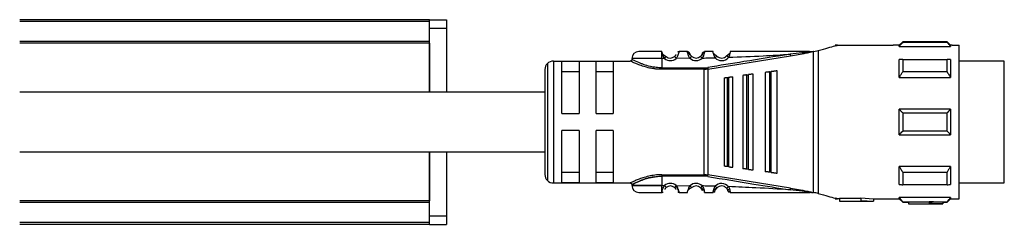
# Model space of a CAD drawing. Header units: millimetres. Extents: x -741 to 2548, y 394 to 730.
# Tile 8 of 13: x 459 to 574, y 396 to 420. Entities that reach past the tile are written whole.
import ezdxf

# ---------------------------------------------------------------- set-up
doc = ezdxf.new("R2010")
doc.units = ezdxf.units.MM

# ---------------------------------------------------------------- blocks, each defined once
blk = doc.blocks.new('Drawing View3')
at = {"color": 7, "linetype": 'Continuous', "lineweight": 25}
for p, q in [((488, 15.5), (440, 15.5)), ((488, 15.3), (440, 15.3)), ((488, 15.5), (490, 15.5)), ((488, 15.3), (488, 15.5)), ((488, 12.95), (488, 15.3)), ((490, 15.5), (490, 14.5)), ((488, 14.5), (490, 14.5)), ((490, 14.5), (490, 7)), ((488, 12.95), (440, 12.95)), ((488, 12.75), (440, 12.75)), ((488, 12.75), (488, 12.95)), ((488, 12.75), (488, 7)), ((488, 7), (488, 12.75)), ((543.4, 12.9), (543, 12.5)), ((548.6, 12.9), (543.4, 12.9)), ((548.6, 12.84), (543.4, 12.84)), ((549, 12.5), (548.6, 12.9)), ((548.6, 12.84), (548.6, 12.9)), ((515.2, 11.73), (515.19, 11.75)), ((515.2, 11.72), (515.2, 11.73)), ((518.19, 11.75), (517.21, 11.75)), ((519.92, 11.54), (519.91, 11.5)), ((530.26, 11.27), (531.86, 11.55)), ((532.49, 11.75), (532.72, 11.75)), ((532.72, 11.75), (532.93, 11.75)), ((532.95, -4.75), (532.95, 11.75)), ((533, 11.76), (533.52, 11.9)), ((533.52, 11.9), (533.52, -4.9)), ((535.77, 12.5), (535.5, 12.5)), ((535.5, 12.5), (535.5, 12.43)), ((535.77, 12.5), (542.29, 12.5)), ((543, 12.5), (542.29, 12.5)), ((543, 12.37), (543, 12.5)), ((543, 12.37), (549, 12.37)), ((549.2, 12.5), (549, 12.5)), ((549, 12.5), (549, 12.37)), ((549.2, 12.5), (550, 12.5)), ((550, -5.5), (550, 12.5)), ((502.5, 10.65), (502.5, -3.65)), ((502.5, 10.65), (511.5, 10.65)), ((505.5, 10.58), (503.5, 10.58)), ((503.5, 4.5), (503.5, 10.58)), ((505.5, 10.58), (505.5, 4.5)), ((507.5, 4.5), (507.5, 10.58)), ((509.5, 10.58), (507.5, 10.58)), ((509.5, 10.58), (509.5, 4.5)), ((515.2, 10.95), (515.2, 9.85)), ((515.52, 10.95), (515.2, 10.95)), ((515.52, 10.95), (515.71, 11.18)), ((518.49, 10.97), (516.89, 10.96)), ((518.49, 10.97), (518.69, 11.2)), ((519.74, 11.2), (519.72, 11.21)), ((520.6, 9.71), (530.26, 11.27)), ((521.63, 11.22), (521.65, 11.24)), ((522.8, 11.26), (522.78, 11.28)), ((543.4, 10.85), (548.6, 10.85)), ((549, 10.84), (549, 8.71)), ((555.3, 10.62), (550, 10.62)), ((555.3, 7.69), (555.3, 10.62)), ((501.5, 9.65), (501.5, -2.65)), ((501.79, 10.36), (501.79, -3.36)), ((503.5, 9.42), (505.5, 9.42)), ((507.5, 9.42), (509.5, 9.42)), ((515.2, 9.85), (520.17, 9.85)), ((520.17, 9.68), (515.2, 9.68)), ((520.17, 9.85), (520.17, 9.68)), ((520.17, -2.68), (520.17, 9.68)), ((520.57, 9.88), (520.6, 9.71)), ((520.6, 9.71), (520.6, -2.71)), ((527.3, 9.31), (527.3, -2.31)), ((527.81, 9.38), (527.81, -2.38)), ((528.1, 9.42), (528.01, 9.41)), ((528.01, -2.41), (528.01, 9.41)), ((528.7, -2.5), (528.7, 9.5)), ((548.6, 9.38), (543.4, 9.38)), ((522.5, 8.68), (522.5, -1.68)), ((522.84, 8.73), (523.04, 8.75)), ((522.84, 8.73), (522.84, -1.73)), ((523.5, -1.81), (523.5, 8.81)), ((524.7, 8.97), (524.7, -1.97)), ((525.13, 9.03), (525.33, 9.05)), ((525.13, 9.03), (525.13, -2.03)), ((525.9, -2.13), (525.9, 9.13)), ((543, 8.71), (549, 8.71)), ((555.3, -3.62), (555.3, 7.69)), ((549, 5), (543, 5)), ((549, 5), (549, 2)), ((503.5, 4.5), (505.5, 4.5)), ((507.5, 4.5), (509.5, 4.5)), ((543.4, 4.56), (548.6, 4.56)), ((505.5, 2.5), (503.5, 2.5)), ((503.5, -3.58), (503.5, 2.5)), ((505.5, 2.5), (505.5, -3.58)), ((509.5, 2.5), (507.5, 2.5)), ((507.5, -3.58), (507.5, 2.5)), ((509.5, 2.5), (509.5, -3.58)), ((548.6, 2.44), (543.4, 2.44)), ((543, 2), (549, 2)), ((488, 0), (488, -5.75)), ((488, -5.75), (488, 0)), ((490, 0), (490, -7.5)), ((523.04, -1.75), (522.84, -1.73)), ((525.33, -2.05), (525.13, -2.03)), ((543, -3.84), (543, -1.71)), ((549, -1.71), (543, -1.71)), ((505.5, -2.42), (503.5, -2.42)), ((509.5, -2.42), (507.5, -2.42)), ((515.2, -2.68), (520.17, -2.68)), ((520.17, -2.85), (515.2, -2.85)), ((520.17, -2.85), (520.17, -2.68)), ((520.57, -2.88), (520.6, -2.71)), ((530.26, -4.27), (520.6, -2.71)), ((528.01, -2.41), (527.81, -2.38)), ((528.01, -2.41), (528.1, -2.42)), ((543.4, -2.38), (548.6, -2.38)), ((502.5, -3.65), (511.5, -3.65)), ((503.5, -3.58), (505.5, -3.58)), ((507.5, -3.58), (509.5, -3.58)), ((515.2, -3.95), (515.52, -3.95)), ((516.89, -3.96), (516.69, -4.18)), ((516.89, -3.96), (518.49, -3.97)), ((518.68, -4.18), (518.69, -4.2)), ((519.93, -4), (519.72, -4.21)), ((521.63, -4.22), (521.65, -4.24)), ((522.78, -4.28), (523.01, -4.08)), ((548.6, -3.85), (543.4, -3.85)), ((550, -3.62), (555.3, -3.62)), ((488, -5.75), (440, -5.75)), ((488, -5.95), (488, -5.75)), ((490.01, -5.26), (490, -5.26)), ((490.01, -5.64), (490.01, -5.26)), ((490.01, -8.26), (490.01, -5.64)), ((515.19, -4.75), (515.2, -4.72)), ((517.21, -4.75), (518.19, -4.75)), ((532.72, -4.75), (532.49, -4.75)), ((532.72, -4.75), (532.95, -4.75)), ((535.5, -5.43), (535.5, -5.5)), ((535.5, -5.5), (535.77, -5.5)), ((536, -5.5), (535.77, -5.5)), ((538.5, -5.47), (536, -5.47)), ((536, -5.47), (536, -5.77)), ((538.5, -5.38), (540, -5.5)), ((538.5, -5.38), (538.5, -5.69)), ((538.5, -5.69), (540, -5.8)), ((538.5, -5.69), (538.5, -5.77)), ((540, -5.5), (542.29, -5.5)), ((540, -5.5), (540, -5.8)), ((542.3, -5.5), (543, -5.5)), ((549, -5.37), (543, -5.37)), ((543, -5.5), (543.4, -5.9)), ((548.6, -5.9), (549, -5.5)), ((549, -5.37), (549, -5.5)), ((549, -5.5), (549.2, -5.5)), ((549.2, -5.5), (550, -5.5)), ((488, -5.95), (440, -5.95)), ((488, -8.3), (488, -5.95)), ((536, -5.77), (536, -5.8)), ((536, -5.77), (538.5, -5.77)), ((536, -5.8), (540, -5.8)), ((543.4, -5.84), (548.6, -5.84)), ((543.4, -5.84), (543.4, -5.9)), ((543.4, -5.9), (544.1, -5.9)), ((546.5, -5.89), (544.1, -5.89)), ((544.1, -5.89), (544.1, -6.09)), ((544.1, -6.09), (544.1, -6.1)), ((544.1, -6.09), (546.5, -6.09)), ((544.1, -6.1), (548.1, -6.1)), ((546.5, -5.85), (546.5, -6.05)), ((546.5, -6.05), (546.5, -6.09)), ((548.1, -5.9), (548.6, -5.9)), ((548.1, -5.9), (548.1, -6.1)), ((488, -7.5), (490, -7.5)), ((490, -7.5), (490, -8.5)), ((488, -8.3), (440, -8.3)), ((488, -8.5), (440, -8.5)), ((488, -8.5), (488, -8.3)), ((488, -8.5), (490, -8.5)), ((490, -8.26), (490.01, -8.26))]:
    blk.add_line(p, q, dxfattribs=at)
at = {"color": 7, "linetype": 'Continuous', "lineweight": 25, "flags": 128}
for points in [[(515.2, 10.95), (514.12, 10.95), (513.14, 10.95), (512.37, 10.95), (511.87, 10.95), (511.7, 10.95)], [(543, 8.71), (543, 9.02), (543, 9.31), (543, 9.59), (543, 9.86), (543, 10.12), (543, 10.37), (543, 10.61), (543, 10.84)], [(543.4, 10.85), (543.4, 10.69), (543.4, 10.52), (543.4, 10.34), (543.4, 10.16), (543.4, 9.97), (543.4, 9.78), (543.4, 9.58), (543.4, 9.38)], [(548.6, 9.38), (548.6, 9.58), (548.6, 9.78), (548.6, 9.97), (548.6, 10.16), (548.6, 10.34), (548.6, 10.52), (548.6, 10.69), (548.6, 10.85)], [(527.81, 9.38), (527.93, 9.4), (528.01, 9.41)], [(523.04, -1.75), (523.04, -0.58), (523.04, 0.71), (523.04, 2.08), (523.04, 3.5), (523.04, 4.92), (523.04, 6.29), (523.04, 7.58), (523.04, 8.75)], [(525.33, -2.05), (525.33, -0.82), (525.33, 0.54), (525.33, 2), (525.33, 3.5), (525.33, 5), (525.33, 6.46), (525.33, 7.82), (525.33, 9.05)], [(543, 2), (543, 2.37), (543, 2.75), (543, 3.12), (543, 3.5), (543, 3.88), (543, 4.25), (543, 4.63), (543, 5)], [(543.4, 4.56), (543.4, 4.29), (543.4, 4.03), (543.4, 3.76), (543.4, 3.5), (543.4, 3.24), (543.4, 2.97), (543.4, 2.71), (543.4, 2.44)], [(548.6, 2.44), (548.6, 2.71), (548.6, 2.97), (548.6, 3.24), (548.6, 3.5), (548.6, 3.76), (548.6, 4.03), (548.6, 4.29), (548.6, 4.56)], [(549, -1.71), (549, -2.02), (549, -2.31), (549, -2.59), (549, -2.86), (549, -3.12), (549, -3.37), (549, -3.61), (549, -3.84)], [(515.2, -2.85), (515.2, -3.47), (515.2, -3.95)], [(543.4, -2.38), (543.4, -2.58), (543.4, -2.78), (543.4, -2.97), (543.4, -3.16), (543.4, -3.34), (543.4, -3.52), (543.4, -3.69), (543.4, -3.85)], [(548.6, -3.85), (548.6, -3.69), (548.6, -3.52), (548.6, -3.34), (548.6, -3.16), (548.6, -2.97), (548.6, -2.78), (548.6, -2.58), (548.6, -2.38)], [(515.2, -3.95), (514.12, -3.95), (513.14, -3.95), (512.37, -3.95), (511.87, -3.95), (511.7, -3.95), (511.7, -3.95)], [(511.7, -3.95), (511.87, -3.95), (512.37, -3.95), (513.14, -3.95), (514.12, -3.95), (515.2, -3.95)], [(543, -5.5), (543, -5.49), (543, -5.47), (543, -5.43), (543, -5.37)], [(548.6, -5.9), (548.6, -5.9), (548.6, -5.89), (548.6, -5.87), (548.6, -5.84)]]:
    blk.add_lwpolyline(points, dxfattribs=at)
at = {"color": 7, "linetype": 'Continuous', "lineweight": 25}
for centre, radius, start, end in [((686.5, 12.89), 143.1, 179.9966, 180.0205), ((512.5, 10.95), 0.8, 89.9996, 179.9996), ((518.19, 11.45), 0.3, 16.6017, 90.0042), ((502.5, 9.65), 1, 90, 135), ((516.2, 11.75), 1.05, 229.5999, 310.9287), ((516.2, 11.75), 0.75, 229.5945, 310.9271), ((519.2, 11.75), 1.05, 227.6552, 314.3629), ((519.2, 11.75), 0.75, 227.6553, 314.363), ((522.2, 11.75), 1.05, 222.867, 320.7053), ((522.2, 11.75), 0.75, 222.867, 320.7053), ((502.5, 9.65), 1, 135, 180), ((520.17, 12.28), 2.43, 270.0027, 279.4582), ((502.5, -2.65), 1, 180, 225), ((502.5, -2.65), 1, 225, 270), ((520.17, -5.28), 2.43, 80.5416, 89.9931), ((512.5, -3.95), 0.8, 180.0004, 270.0004), ((516.2, -4.75), 1.05, 49.0731, 130.3811), ((516.2, -4.75), 0.75, 49.0731, 130.4057), ((519.2, -4.75), 1.05, 45.6392, 132.3453), ((519.2, -4.75), 0.75, 45.6374, 132.3465), ((522.2, -4.75), 1.05, 39.3083, 137.1337), ((522.2, -4.75), 0.75, 39.2948, 137.1337)]:
    blk.add_arc(centre, radius, start, end, dxfattribs=at)
for points, knots in [([(543, 12.37), (543.07, 12.46), (543.2, 12.62), (543.34, 12.77), (543.4, 12.84)], [0, 0, 0, 0, 0.553792, 1, 1, 1, 1]), ([(548.6, 12.84), (548.68, 12.75), (548.81, 12.6), (548.94, 12.44), (549, 12.37)], [0, 0, 0, 0, 0.5661892, 1, 1, 1, 1]), ([(515.19, 11.75), (514.84, 11.75), (514.13, 11.75), (513.24, 11.75), (512.62, 11.75), (512.54, 11.75), (512.5, 11.75)], [0, 0, 0, 0, 0.25, 0.499999, 0.75, 1, 1, 1, 1]), ([(515.2, 10.95), (515.2, 11.04), (515.2, 11.21), (515.2, 11.44), (515.2, 11.63), (515.2, 11.69), (515.2, 11.72)], [0, 0, 0, 0, 0.25, 0.5, 0.75, 1, 1, 1, 1]), ([(515.2, 11.72), (515.2, 11.69), (515.21, 11.65), (515.24, 11.55), (515.25, 11.52)], [0, 0, 0, 0, 0.6620007, 1, 1, 1, 1]), ([(517.21, 11.75), (517.21, 11.74), (517.2, 11.74), (517.19, 11.67), (517.16, 11.58), (517.11, 11.43), (517.04, 11.21), (516.94, 11.04), (516.89, 10.96)], [0, 0, 0, 0, 0.144729, 0.283823, 0.416344, 0.542823, 0.779088, 1, 1, 1, 1]), ([(517.21, 11.75), (517.17, 11.75), (517.12, 11.74), (517.08, 11.72), (517.06, 11.71)], [0, 0, 0, 0, 0.608644, 1, 1, 1, 1]), ([(518.49, 10.97), (518.44, 11.07), (518.35, 11.21), (518.29, 11.4), (518.25, 11.52), (518.22, 11.62), (518.2, 11.69), (518.19, 11.74), (518.19, 11.75), (518.19, 11.75)], [0, 0, 0, 0, 0.260575, 0.380139, 0.506889, 0.633746, 0.751654, 0.873628, 1, 1, 1, 1]), ([(518.35, 11.66), (518.33, 11.67), (518.29, 11.68), (518.24, 11.69), (518.21, 11.69), (518.2, 11.68)], [0, 0, 0, 0, 0.424524, 0.840171, 1, 1, 1, 1]), ([(518.43, 11.63), (518.42, 11.65), (518.39, 11.67), (518.35, 11.67), (518.3, 11.62), (518.28, 11.55), (518.27, 11.51)], [0, 0, 0, 0, 0.224534, 0.468361, 0.728158, 1, 1, 1, 1]), ([(518.69, 11.2), (518.67, 11.22), (518.63, 11.26), (518.58, 11.32), (518.55, 11.38), (518.51, 11.44), (518.48, 11.52), (518.48, 11.53), (518.48, 11.54)], [0, 0, 0, 0, 0.128473, 0.244247, 0.350551, 0.471184, 0.69326, 1, 1, 1, 1]), ([(519.97, 11.63), (519.97, 11.63), (519.94, 11.6), (519.93, 11.57), (519.92, 11.54)], [0, 0, 0, 0, 0.1013506, 1, 1, 1, 1]), ([(520.21, 11.75), (520.2, 11.75), (520.2, 11.74), (520.19, 11.69), (520.17, 11.62), (520.15, 11.53), (520.11, 11.41), (520.05, 11.23), (519.98, 11.09), (519.93, 11)], [0, 0, 0, 0, 0.130596, 0.2435984, 0.3652226, 0.4900357, 0.6231382, 0.7531385, 1, 1, 1, 1]), ([(520.13, 11.52), (520.12, 11.55), (520.1, 11.62), (520.05, 11.67), (520.01, 11.67), (519.98, 11.64), (519.97, 11.63)], [0, 0, 0, 0, 0.272663, 0.533197, 0.776768, 1, 1, 1, 1]), ([(520.19, 11.69), (520.18, 11.69), (520.16, 11.69), (520.11, 11.68), (520.07, 11.67), (520.05, 11.66)], [0, 0, 0, 0, 0.138915, 0.565007, 1, 1, 1, 1]), ([(520.15, 11.54), (520.17, 11.59), (520.19, 11.68), (520.2, 11.74), (520.2, 11.75), (520.21, 11.75)], [0, 0, 0, 0, 0.461752, 0.729508, 1, 1, 1, 1]), ([(521.19, 11.75), (521.01, 11.75), (520.68, 11.75), (520.35, 11.75), (520.21, 11.75)], [0, 0, 0, 0, 0.559996, 1, 1, 1, 1]), ([(521.43, 11.04), (521.39, 11.12), (521.32, 11.26), (521.27, 11.43), (521.22, 11.57), (521.2, 11.68), (521.19, 11.74), (521.19, 11.75), (521.19, 11.75)], [0, 0, 0, 0, 0.254121, 0.381809, 0.507323, 0.736087, 0.865704, 1, 1, 1, 1]), ([(521.64, 11.22), (521.62, 11.24), (521.58, 11.26), (521.51, 11.31), (521.43, 11.37), (521.36, 11.44), (521.29, 11.51), (521.25, 11.55), (521.23, 11.57)], [0, 0, 0, 0, 0.1423524, 0.2952263, 0.4601207, 0.6377915, 0.8270407, 1, 1, 1, 1]), ([(523.17, 11.58), (523.15, 11.56), (523.11, 11.53), (523.05, 11.46), (522.98, 11.4), (522.91, 11.34), (522.85, 11.3), (522.81, 11.27), (522.79, 11.26)], [0, 0, 0, 0, 0.165586, 0.356662, 0.535912, 0.702186, 0.856372, 1, 1, 1, 1]), ([(523.17, 11.58), (523.17, 11.57), (523.16, 11.54), (523.14, 11.45), (523.1, 11.3), (523.05, 11.17), (523.01, 11.09)], [0, 0, 0, 0, 0.069566, 0.299348, 0.533277, 1, 1, 1, 1]), ([(523.21, 11.75), (523.2, 11.75), (523.2, 11.74), (523.19, 11.69), (523.18, 11.62), (523.17, 11.58)], [0, 0, 0, 0, 0.2940392, 0.5784955, 1, 1, 1, 1]), ([(532.49, 11.75), (530.76, 11.75), (527.67, 11.75), (524.57, 11.75), (523.21, 11.75)], [0, 0, 0, 0, 0.55991, 1, 1, 1, 1]), ([(532.31, 11.69), (532.07, 11.66), (531.38, 11.59), (530.69, 11.51), (530.23, 11.45)], [0, 0, 0, 0, 0.336936, 1, 1, 1, 1]), ([(531.86, 11.55), (532.04, 11.58), (532.32, 11.62), (532.62, 11.69), (532.71, 11.73), (532.72, 11.73), (532.73, 11.74), (532.72, 11.75), (532.72, 11.75), (532.72, 11.75)], [0, 0, 0, 0, 0.5831204, 0.9060434, 0.9375766, 0.9547652, 0.969696, 0.9841979, 1, 1, 1, 1]), ([(532.49, 11.75), (532.55, 11.75), (532.61, 11.75), (532.68, 11.75), (532.69, 11.74), (532.7, 11.74), (532.7, 11.74), (532.7, 11.74), (532.7, 11.74), (532.7, 11.74), (532.7, 11.74), (532.68, 11.73), (532.54, 11.71), (532.41, 11.7), (532.31, 11.69)], [0, 0, 0, 0, 0.265411, 0.325307, 0.338215, 0.348853, 0.353315, 0.357365, 0.359355, 0.361401, 0.36591, 0.37717, 0.482443, 1, 1, 1, 1]), ([(532.95, 11.75), (532.95, 11.75), (532.94, 11.75), (532.93, 11.75), (532.93, 11.75)], [0, 0, 0, 0, 0.5523958, 1, 1, 1, 1]), ([(532.95, 11.75), (532.96, 11.75), (532.98, 11.75), (532.99, 11.76), (533, 11.76)], [0, 0, 0, 0, 0.5006137, 1, 1, 1, 1]), ([(533.52, 11.9), (533.92, 12.01), (534.72, 12.22), (535.24, 12.36), (535.5, 12.43)], [0, 0, 0, 0, 0.503559, 1, 1, 1, 1]), ([(535.5, 12.43), (535.59, 12.45), (535.74, 12.49), (535.76, 12.5), (535.77, 12.5)], [0, 0, 0, 0, 0.597948, 1, 1, 1, 1]), ([(511.7, 10.85), (511.7, 10.83), (511.69, 10.79), (511.67, 10.74), (511.64, 10.71), (511.61, 10.68), (511.56, 10.65), (511.52, 10.65), (511.49, 10.65)], [0, 0, 0, 0, 0.239931, 0.369377, 0.501524, 0.633446, 0.762247, 1, 1, 1, 1]), ([(514.21, 9.76), (514.12, 9.77), (513.78, 9.82), (513.23, 9.96), (512.61, 10.16), (512.11, 10.37), (511.76, 10.53), (511.53, 10.63), (511.51, 10.64), (511.5, 10.65)], [0, 0, 0, 0, 0.058005, 0.221383, 0.387996, 0.55011, 0.713007, 0.864869, 1, 1, 1, 1]), ([(515.2, 9.85), (514.98, 9.86), (514.51, 9.88), (513.77, 10.01), (513.17, 10.2), (512.5, 10.45), (512.01, 10.69), (511.76, 10.82), (511.68, 10.86), (511.7, 10.85), (511.7, 10.85)], [0, 0, 0, 0, 0.119643, 0.249053, 0.420317, 0.499119, 0.748929, 0.878027, 0.999989, 1, 1, 1, 1]), ([(515.7, 11.16), (515.65, 11.19), (515.57, 11.23), (515.46, 11.32), (515.38, 11.39), (515.31, 11.46), (515.27, 11.51), (515.25, 11.52)], [0, 0, 0, 0, 0.304592, 0.475762, 0.660934, 0.858724, 1, 1, 1, 1]), ([(515.7, 11.16), (515.65, 11.19), (515.57, 11.23), (515.46, 11.32), (515.38, 11.39), (515.31, 11.46), (515.27, 11.51), (515.25, 11.52)], [0, 0, 0, 0, 0.305354, 0.476954, 0.662588, 0.860872, 1, 1, 1, 1]), ([(515.25, 11.52), (515.26, 11.49), (515.28, 11.4), (515.36, 11.19), (515.47, 11.03), (515.52, 10.95)], [0, 0, 0, 0, 0.189153, 0.574673, 1, 1, 1, 1]), ([(516.87, 11.41), (516.87, 11.41), (516.86, 11.39), (516.83, 11.35), (516.8, 11.29), (516.75, 11.24), (516.71, 11.2), (516.69, 11.18)], [0, 0, 0, 0, 0.05277, 0.298048, 0.531365, 0.762116, 1, 1, 1, 1]), ([(518.48, 11.32), (518.48, 11.35), (518.47, 11.42), (518.47, 11.49), (518.48, 11.51), (518.48, 11.51), (518.48, 11.51)], [0, 0, 0, 0, 0.341782, 0.667757, 0.972953, 1, 1, 1, 1]), ([(518.68, 11.18), (518.66, 11.2), (518.61, 11.25), (518.55, 11.33), (518.5, 11.41), (518.48, 11.46), (518.47, 11.48)], [0, 0, 0, 0, 0.237806, 0.481918, 0.735525, 1, 1, 1, 1]), ([(519.93, 11.49), (519.92, 11.47), (519.9, 11.42), (519.86, 11.34), (519.8, 11.26), (519.76, 11.22), (519.74, 11.2)], [0, 0, 0, 0, 0.264832, 0.518399, 0.762522, 1, 1, 1, 1]), ([(519.93, 11), (519.91, 11.03), (519.85, 11.08), (519.78, 11.15), (519.74, 11.19), (519.74, 11.2), (519.74, 11.2)], [0, 0, 0, 0, 0.325293, 0.650586, 0.975879, 1, 1, 1, 1]), ([(519.92, 11.51), (519.92, 11.51), (519.93, 11.5), (519.93, 11.43), (519.93, 11.37), (519.93, 11.33)], [0, 0, 0, 0, 0.302275, 0.642106, 1, 1, 1, 1]), ([(519.93, 11), (520.21, 11.01), (520.71, 11.02), (521.21, 11.03), (521.43, 11.04)], [0, 0, 0, 0, 0.560003, 1, 1, 1, 1]), ([(530.23, 11.45), (528.43, 11.16), (525.2, 10.65), (521.98, 10.12), (520.57, 9.88)], [0, 0, 0, 0, 0.5601316, 1, 1, 1, 1]), ([(521.43, 11.04), (521.46, 11.06), (521.52, 11.12), (521.59, 11.18), (521.63, 11.22), (521.63, 11.22), (521.63, 11.22)], [0, 0, 0, 0, 0.329331, 0.658662, 0.987992, 1, 1, 1, 1]), ([(523.01, 11.09), (522.98, 11.11), (522.92, 11.16), (522.85, 11.22), (522.8, 11.26), (522.8, 11.26), (522.8, 11.26)], [0, 0, 0, 0, 0.329696, 0.659392, 0.9890881, 1, 1, 1, 1]), ([(523.01, 11.09), (524.36, 11.14), (526.77, 11.23), (529.17, 11.38), (530.23, 11.45)], [0, 0, 0, 0, 0.560035, 1, 1, 1, 1]), ([(530.23, 11.45), (530.23, 11.44), (530.24, 11.43), (530.24, 11.39), (530.25, 11.34), (530.26, 11.3), (530.26, 11.28), (530.26, 11.27)], [0, 0, 0, 0, 0.091603, 0.249514, 0.4999, 0.764636, 1, 1, 1, 1]), ([(543.4, 10.85), (543.32, 10.85), (543.19, 10.84), (543.06, 10.84), (543, 10.84)], [0, 0, 0, 0, 0.566189, 1, 1, 1, 1]), ([(549, 10.84), (548.93, 10.84), (548.8, 10.84), (548.66, 10.85), (548.6, 10.85)], [0, 0, 0, 0, 0.553792, 1, 1, 1, 1]), ([(515.2, 9.68), (515, 9.68), (514.66, 9.68), (514.34, 9.74), (514.21, 9.76)], [0, 0, 0, 0, 0.575662, 1, 1, 1, 1]), ([(520.17, 9.68), (520.21, 9.68), (520.28, 9.68), (520.35, 9.68), (520.38, 9.69)], [0, 0, 0, 0, 0.559726, 1, 1, 1, 1]), ([(520.6, 9.71), (520.56, 9.71), (520.49, 9.7), (520.41, 9.69), (520.38, 9.69)], [0, 0, 0, 0, 0.559933, 1, 1, 1, 1]), ([(527.81, 9.38), (527.78, 9.38), (527.72, 9.37), (527.6, 9.35), (527.45, 9.34), (527.32, 9.32), (527.31, 9.32), (527.3, 9.31)], [0, 0, 0, 0, 0.095969, 0.193666, 0.400239, 0.664134, 1, 1, 1, 1]), ([(528.7, 9.5), (528.69, 9.5), (528.67, 9.5), (528.52, 9.48), (528.35, 9.45), (528.21, 9.43), (528.13, 9.43), (528.1, 9.42)], [0, 0, 0, 0, 0.325938, 0.603471, 0.815327, 0.910521, 1, 1, 1, 1]), ([(543, 8.71), (543.07, 8.84), (543.2, 9.06), (543.34, 9.28), (543.4, 9.38)], [0, 0, 0, 0, 0.553742, 1, 1, 1, 1]), ([(548.6, 9.38), (548.68, 9.25), (548.81, 9.03), (548.94, 8.81), (549, 8.71)], [0, 0, 0, 0, 0.566235, 1, 1, 1, 1]), ([(522.5, 8.68), (522.51, 8.68), (522.52, 8.68), (522.6, 8.69), (522.7, 8.71), (522.78, 8.72), (522.82, 8.72), (522.84, 8.73)], [0, 0, 0, 0, 0.323921, 0.5874, 0.803788, 0.901229, 1, 1, 1, 1]), ([(523.1, 8.76), (523.09, 8.76), (523.07, 8.76), (523.05, 8.75), (523.04, 8.75)], [0, 0, 0, 0, 0.559946, 1, 1, 1, 1]), ([(523.1, 8.76), (523.15, 8.77), (523.25, 8.78), (523.38, 8.8), (523.48, 8.81), (523.49, 8.81), (523.5, 8.81)], [0, 0, 0, 0, 0.1849, 0.408712, 0.685985, 1, 1, 1, 1]), ([(525.13, 9.03), (525.1, 9.02), (525.05, 9.02), (524.95, 9), (524.83, 8.99), (524.72, 8.97), (524.71, 8.97), (524.7, 8.97)], [0, 0, 0, 0, 0.097342, 0.196469, 0.405839, 0.669699, 1, 1, 1, 1]), ([(525.4, 9.06), (525.39, 9.06), (525.36, 9.06), (525.34, 9.06), (525.33, 9.05)], [0, 0, 0, 0, 0.559949, 1, 1, 1, 1]), ([(525.9, 9.13), (525.89, 9.13), (525.88, 9.13), (525.76, 9.11), (525.62, 9.09), (525.49, 9.08), (525.43, 9.07), (525.4, 9.06)], [0, 0, 0, 0, 0.3057903, 0.5705685, 0.8013867, 0.9041325, 1, 1, 1, 1]), ([(501.5, 7), (500.02, 7), (496.84, 7), (492.24, 7), (487.97, 7), (484.47, 7), (478.74, 7), (467.49, 7), (453.66, 7), (443.5, 7), (440, 7)], [0, 0, 0, 0, 0.072031, 0.154969, 0.224443, 0.280455, 0.325416, 0.503837, 0.829386, 1, 1, 1, 1]), ([(543.4, 4.56), (543.32, 4.64), (543.19, 4.79), (543.06, 4.94), (543, 5)], [0, 0, 0, 0, 0.566189, 1, 1, 1, 1]), ([(549, 5), (548.93, 4.92), (548.8, 4.77), (548.66, 4.62), (548.6, 4.56)], [0, 0, 0, 0, 0.553792, 1, 1, 1, 1]), ([(543, 2), (543.07, 2.08), (543.2, 2.23), (543.34, 2.38), (543.4, 2.44)], [0, 0, 0, 0, 0.553792, 1, 1, 1, 1]), ([(548.6, 2.44), (548.68, 2.36), (548.81, 2.21), (548.94, 2.06), (549, 2)], [0, 0, 0, 0, 0.5661892, 1, 1, 1, 1]), ([(440, 0), (445.81, 0), (453.84, 0), (464.07, 0), (470.46, 0), (475.66, 0), (480.07, 0), (484.26, 0), (489.53, 0), (495.4, 0), (499.51, 0), (501.5, 0)], [0, 0, 0, 0, 0.283625, 0.392141, 0.498631, 0.595612, 0.645852, 0.713781, 0.799508, 0.903037, 1, 1, 1, 1]), ([(522.84, -1.73), (522.82, -1.72), (522.78, -1.72), (522.7, -1.71), (522.6, -1.69), (522.52, -1.68), (522.51, -1.68), (522.5, -1.68)], [0, 0, 0, 0, 0.096571, 0.197429, 0.41274, 0.676188, 1, 1, 1, 1]), ([(523.04, -1.75), (523.05, -1.75), (523.07, -1.76), (523.09, -1.76), (523.1, -1.76)], [0, 0, 0, 0, 0.553505, 1, 1, 1, 1]), ([(523.1, -1.76), (523.12, -1.76), (523.17, -1.77), (523.26, -1.78), (523.38, -1.8), (523.48, -1.81), (523.49, -1.81), (523.5, -1.81)], [0, 0, 0, 0, 0.092113, 0.190371, 0.409273, 0.68628, 1, 1, 1, 1]), ([(525.13, -2.03), (525.1, -2.02), (525.05, -2.02), (524.95, -2), (524.83, -1.99), (524.72, -1.97), (524.71, -1.97), (524.7, -1.97)], [0, 0, 0, 0, 0.095358, 0.192264, 0.405805, 0.669689, 1, 1, 1, 1]), ([(525.33, -2.05), (525.34, -2.06), (525.37, -2.06), (525.39, -2.06), (525.4, -2.06)], [0, 0, 0, 0, 0.553052, 1, 1, 1, 1]), ([(525.4, -2.06), (525.43, -2.07), (525.49, -2.08), (525.61, -2.09), (525.75, -2.11), (525.87, -2.13), (525.89, -2.13), (525.9, -2.13)], [0, 0, 0, 0, 0.0908938, 0.1877068, 0.4032213, 0.6805169, 1, 1, 1, 1]), ([(543.4, -2.38), (543.32, -2.25), (543.19, -2.03), (543.06, -1.81), (543, -1.71)], [0, 0, 0, 0, 0.566235, 1, 1, 1, 1]), ([(549, -1.71), (548.93, -1.84), (548.8, -2.06), (548.66, -2.28), (548.6, -2.38)], [0, 0, 0, 0, 0.553742, 1, 1, 1, 1]), ([(515.2, -2.68), (514.98, -2.68), (514.52, -2.7), (513.82, -2.82), (513.13, -2.99), (512.54, -3.19), (512.06, -3.39), (511.73, -3.54), (511.52, -3.63), (511.51, -3.64), (511.5, -3.65)], [0, 0, 0, 0, 0.111654, 0.24051, 0.376183, 0.512093, 0.644057, 0.773959, 0.895726, 1, 1, 1, 1]), ([(511.7, -3.85), (511.7, -3.85), (511.68, -3.86), (511.76, -3.82), (512.01, -3.69), (512.5, -3.45), (513, -3.26), (513.37, -3.14), (513.77, -3.01), (514.14, -2.96), (514.29, -2.93)], [0, 0, 0, 0, 0.000008, 0.146295, 0.301126, 0.600743, 0.695253, 0.751166, 0.901022, 1, 1, 1, 1]), ([(514.29, -2.93), (514.14, -2.96), (513.69, -3.03), (513.17, -3.2), (512.5, -3.45), (512.02, -3.68), (511.74, -3.83), (511.71, -3.84), (511.7, -3.85)], [0, 0, 0, 0, 0.099022, 0.304535, 0.399056, 0.698782, 0.853692, 1, 1, 1, 1]), ([(514.29, -2.93), (514.37, -2.92), (514.66, -2.86), (514.97, -2.86), (515.2, -2.85)], [0, 0, 0, 0, 0.2815864, 1, 1, 1, 1]), ([(520.38, -2.69), (520.34, -2.68), (520.27, -2.68), (520.2, -2.68), (520.17, -2.68)], [0, 0, 0, 0, 0.560115, 1, 1, 1, 1]), ([(520.38, -2.69), (520.42, -2.69), (520.49, -2.7), (520.56, -2.71), (520.6, -2.71)], [0, 0, 0, 0, 0.560253, 1, 1, 1, 1]), ([(520.57, -2.88), (522.37, -3.18), (525.59, -3.71), (528.81, -4.23), (530.23, -4.45)], [0, 0, 0, 0, 0.5598813, 1, 1, 1, 1]), ([(527.81, -2.38), (527.78, -2.38), (527.72, -2.37), (527.6, -2.35), (527.45, -2.34), (527.32, -2.32), (527.31, -2.32), (527.3, -2.31)], [0, 0, 0, 0, 0.09377, 0.189049, 0.400199, 0.66412, 1, 1, 1, 1]), ([(528.1, -2.42), (528.13, -2.43), (528.21, -2.43), (528.35, -2.45), (528.52, -2.48), (528.67, -2.5), (528.69, -2.5), (528.7, -2.5)], [0, 0, 0, 0, 0.089482, 0.184693, 0.396628, 0.674165, 1, 1, 1, 1]), ([(511.49, -3.65), (511.52, -3.65), (511.56, -3.65), (511.61, -3.68), (511.64, -3.71), (511.67, -3.74), (511.69, -3.79), (511.7, -3.83), (511.7, -3.85)], [0, 0, 0, 0, 0.23785, 0.366664, 0.498577, 0.630701, 0.760116, 1, 1, 1, 1]), ([(515.2, -4.72), (515.2, -4.69), (515.2, -4.63), (515.2, -4.44), (515.2, -4.21), (515.2, -4.04), (515.2, -3.95)], [0, 0, 0, 0, 0.25, 0.5, 0.75, 1, 1, 1, 1]), ([(515.2, -4.72), (515.21, -4.69), (515.22, -4.62), (515.28, -4.42), (515.37, -4.19), (515.47, -4.03), (515.52, -3.95)], [0, 0, 0, 0, 0.255033, 0.493765, 0.735694, 1, 1, 1, 1]), ([(515.52, -3.95), (515.55, -3.98), (515.6, -4.04), (515.66, -4.12), (515.71, -4.17), (515.71, -4.18), (515.71, -4.18)], [0, 0, 0, 0, 0.25, 0.5, 0.75, 1, 1, 1, 1]), ([(515.71, -4.18), (515.69, -4.2), (515.65, -4.23), (515.6, -4.29), (515.56, -4.35), (515.54, -4.39), (515.53, -4.41), (515.53, -4.41)], [0, 0, 0, 0, 0.242839, 0.47865, 0.717893, 0.970599, 1, 1, 1, 1]), ([(516.69, -4.18), (516.71, -4.2), (516.74, -4.23), (516.79, -4.29), (516.83, -4.34), (516.86, -4.39), (516.87, -4.41), (516.87, -4.41)], [0, 0, 0, 0, 0.213141, 0.435836, 0.683866, 0.93411, 1, 1, 1, 1]), ([(516.89, -3.96), (516.95, -4.05), (517.03, -4.2), (517.11, -4.39), (517.16, -4.55), (517.19, -4.67), (517.2, -4.74), (517.21, -4.74), (517.21, -4.75)], [0, 0, 0, 0, 0.257236, 0.385592, 0.515018, 0.745451, 0.869592, 1, 1, 1, 1]), ([(517.21, -4.75), (517.21, -4.74), (517.2, -4.74), (517.19, -4.67), (517.16, -4.58), (517.12, -4.43), (517.04, -4.21), (516.94, -4.04), (516.89, -3.96)], [0, 0, 0, 0, 0.145861, 0.284683, 0.416939, 0.543177, 0.7791, 1, 1, 1, 1]), ([(518.19, -4.75), (518.19, -4.75), (518.19, -4.74), (518.21, -4.68), (518.23, -4.59), (518.27, -4.45), (518.35, -4.23), (518.45, -4.06), (518.49, -3.97)], [0, 0, 0, 0, 0.1408324, 0.2761279, 0.4063549, 0.5320392, 0.771082, 1, 1, 1, 1]), ([(518.25, -4.53), (518.26, -4.52), (518.3, -4.48), (518.37, -4.41), (518.45, -4.33), (518.56, -4.25), (518.64, -4.21), (518.68, -4.18)], [0, 0, 0, 0, 0.140673, 0.338288, 0.523574, 0.695046, 1, 1, 1, 1]), ([(518.49, -3.97), (518.52, -4), (518.57, -4.06), (518.64, -4.13), (518.67, -4.17), (518.68, -4.18), (518.68, -4.18)], [0, 0, 0, 0, 0.329544, 0.659087, 0.988631, 1, 1, 1, 1]), ([(519.72, -4.21), (519.74, -4.23), (519.78, -4.27), (519.82, -4.33), (519.86, -4.38), (519.88, -4.43), (519.9, -4.48), (519.92, -4.52), (519.92, -4.53), (519.92, -4.54)], [0, 0, 0, 0, 0.123014, 0.237615, 0.348765, 0.461883, 0.577963, 0.716125, 1, 1, 1, 1]), ([(519.74, -4.2), (519.78, -4.22), (519.85, -4.27), (519.95, -4.35), (520.03, -4.42), (520.1, -4.49), (520.14, -4.53), (520.16, -4.55)], [0, 0, 0, 0, 0.301002, 0.470144, 0.652979, 0.847956, 1, 1, 1, 1]), ([(519.74, -4.2), (519.78, -4.22), (519.85, -4.27), (519.95, -4.35), (520.03, -4.42), (520.1, -4.49), (520.14, -4.53), (520.16, -4.55)], [0, 0, 0, 0, 0.30121, 0.470472, 0.653445, 0.848578, 1, 1, 1, 1]), ([(521.43, -4.04), (521.15, -4.03), (520.65, -4.01), (520.15, -4), (519.93, -4)], [0, 0, 0, 0, 0.559997, 1, 1, 1, 1]), ([(519.93, -4), (519.98, -4.09), (520.06, -4.23), (520.12, -4.41), (520.16, -4.56), (520.19, -4.68), (520.2, -4.74), (520.2, -4.75), (520.21, -4.75)], [0, 0, 0, 0, 0.252032, 0.381501, 0.511969, 0.740869, 0.868568, 1, 1, 1, 1]), ([(520.21, -4.75), (520.2, -4.75), (520.2, -4.74), (520.19, -4.68), (520.17, -4.59), (520.16, -4.54)], [0, 0, 0, 0, 0.285763, 0.563157, 1, 1, 1, 1]), ([(521.24, -4.53), (521.24, -4.53), (521.22, -4.6), (521.21, -4.68), (521.19, -4.74), (521.19, -4.75), (521.19, -4.75)], [0, 0, 0, 0, 0.000844, 0.4845, 0.741782, 1, 1, 1, 1]), ([(521.19, -4.75), (521.19, -4.75), (521.19, -4.74), (521.2, -4.69), (521.22, -4.61), (521.23, -4.56)], [0, 0, 0, 0, 0.300875, 0.591175, 1, 1, 1, 1]), ([(521.23, -4.56), (521.23, -4.55), (521.24, -4.52), (521.27, -4.42), (521.32, -4.26), (521.39, -4.12), (521.43, -4.04)], [0, 0, 0, 0, 0.083735, 0.310847, 0.541557, 1, 1, 1, 1]), ([(521.23, -4.57), (521.25, -4.55), (521.29, -4.51), (521.36, -4.44), (521.43, -4.37), (521.51, -4.31), (521.58, -4.26), (521.62, -4.24), (521.64, -4.22)], [0, 0, 0, 0, 0.172468, 0.361821, 0.539594, 0.704586, 0.857555, 1, 1, 1, 1]), ([(521.27, -4.54), (521.28, -4.57), (521.3, -4.63), (521.34, -4.67), (521.39, -4.68), (521.42, -4.65), (521.43, -4.63)], [0, 0, 0, 0, 0.272024, 0.532114, 0.77608, 1, 1, 1, 1]), ([(521.43, -4.04), (521.46, -4.06), (521.52, -4.12), (521.59, -4.18), (521.63, -4.22), (521.63, -4.22), (521.63, -4.22)], [0, 0, 0, 0, 0.329444, 0.658887, 0.988331, 1, 1, 1, 1]), ([(521.48, -4.52), (521.47, -4.51), (521.47, -4.51), (521.45, -4.45), (521.46, -4.39), (521.46, -4.36)], [0, 0, 0, 0, 0.273145, 0.627075, 1, 1, 1, 1]), ([(521.47, -4.5), (521.47, -4.48), (521.49, -4.44), (521.53, -4.36), (521.58, -4.29), (521.62, -4.24), (521.64, -4.22)], [0, 0, 0, 0, 0.264405, 0.518064, 0.762355, 1, 1, 1, 1]), ([(522.78, -4.28), (522.79, -4.29), (522.82, -4.32), (522.84, -4.36), (522.87, -4.41), (522.89, -4.46), (522.91, -4.52), (522.92, -4.53), (522.92, -4.54)], [0, 0, 0, 0, 0.110257, 0.218192, 0.32906, 0.447725, 0.716305, 1, 1, 1, 1]), ([(522.79, -4.26), (522.81, -4.28), (522.84, -4.32), (522.88, -4.39), (522.92, -4.46), (522.93, -4.5), (522.94, -4.51)], [0, 0, 0, 0, 0.237745, 0.482004, 0.735584, 1, 1, 1, 1]), ([(522.97, -4.63), (522.97, -4.63), (522.94, -4.6), (522.93, -4.57), (522.92, -4.54)], [0, 0, 0, 0, 0.137218, 1, 1, 1, 1]), ([(522.95, -4.39), (522.95, -4.42), (522.95, -4.47), (522.94, -4.51), (522.93, -4.52), (522.93, -4.52)], [0, 0, 0, 0, 0.415272, 0.806958, 1, 1, 1, 1]), ([(522.97, -4.63), (522.98, -4.65), (523.01, -4.68), (523.06, -4.68), (523.1, -4.64), (523.12, -4.58), (523.13, -4.55)], [0, 0, 0, 0, 0.221812, 0.465472, 0.726546, 1, 1, 1, 1]), ([(530.23, -4.45), (528.89, -4.37), (526.48, -4.22), (524.07, -4.13), (523.01, -4.08)], [0, 0, 0, 0, 0.559911, 1, 1, 1, 1]), ([(523.01, -4.08), (523.05, -4.17), (523.12, -4.34), (523.18, -4.56), (523.2, -4.68), (523.2, -4.74), (523.21, -4.75), (523.21, -4.75)], [0, 0, 0, 0, 0.262172, 0.507602, 0.72834, 0.860106, 1, 1, 1, 1]), ([(530.23, -4.45), (530.24, -4.43), (530.24, -4.39), (530.25, -4.34), (530.26, -4.3), (530.26, -4.28), (530.26, -4.27)], [0, 0, 0, 0, 0.244855, 0.499998, 0.755142, 1, 1, 1, 1]), ([(532.49, -4.75), (532.55, -4.75), (532.62, -4.75), (532.69, -4.74), (532.71, -4.73), (532.71, -4.73), (532.71, -4.73), (532.72, -4.73), (532.72, -4.73), (532.72, -4.73), (532.72, -4.73), (532.71, -4.73), (532.71, -4.73), (532.69, -4.72), (532.63, -4.72), (532.27, -4.68), (531.47, -4.6), (530.7, -4.51), (530.23, -4.45)], [0, 0, 0, 0, 0.072214, 0.081722, 0.08512, 0.087091, 0.087737, 0.087997, 0.088232, 0.08846, 0.088702, 0.089289, 0.091106, 0.093934, 0.116011, 0.155655, 0.482183, 1, 1, 1, 1]), ([(530.26, -4.27), (530.9, -4.37), (531.68, -4.5), (532.49, -4.66), (532.67, -4.71), (532.7, -4.73), (532.72, -4.73), (532.72, -4.74), (532.73, -4.74), (532.72, -4.75), (532.72, -4.75), (532.72, -4.75)], [0, 0, 0, 0, 0.755693, 0.934963, 0.959842, 0.977411, 0.983893, 0.989328, 0.991876, 0.994439, 1, 1, 1, 1]), ([(543, -3.84), (543.07, -3.84), (543.2, -3.84), (543.34, -3.85), (543.4, -3.85)], [0, 0, 0, 0, 0.553792, 1, 1, 1, 1]), ([(548.6, -3.85), (548.68, -3.85), (548.81, -3.84), (548.94, -3.84), (549, -3.84)], [0, 0, 0, 0, 0.566189, 1, 1, 1, 1]), ([(512.5, -4.75), (512.54, -4.75), (512.62, -4.75), (513.24, -4.75), (514.13, -4.75), (514.84, -4.75), (515.19, -4.75)], [0, 0, 0, 0, 0.249999, 0.499999, 0.749999, 1, 1, 1, 1]), ([(515.19, -4.75), (515.23, -4.75), (515.28, -4.74), (515.33, -4.72), (515.34, -4.71)], [0, 0, 0, 0, 0.606418, 1, 1, 1, 1]), ([(517.21, -4.75), (517.17, -4.75), (517.12, -4.74), (517.07, -4.72), (517.06, -4.71)], [0, 0, 0, 0, 0.6074667, 1, 1, 1, 1]), ([(520.21, -4.75), (520.39, -4.75), (520.72, -4.75), (521.05, -4.75), (521.19, -4.75)], [0, 0, 0, 0, 0.560004, 1, 1, 1, 1]), ([(521.2, -4.69), (521.21, -4.69), (521.24, -4.69), (521.29, -4.69), (521.33, -4.67), (521.34, -4.67)], [0, 0, 0, 0, 0.160881, 0.575948, 1, 1, 1, 1]), ([(523.05, -4.67), (523.07, -4.68), (523.11, -4.69), (523.16, -4.7), (523.19, -4.7), (523.2, -4.7)], [0, 0, 0, 0, 0.418305, 0.828044, 1, 1, 1, 1]), ([(523.21, -4.75), (524.94, -4.75), (528.04, -4.75), (531.13, -4.75), (532.49, -4.75)], [0, 0, 0, 0, 0.560093, 1, 1, 1, 1]), ([(532.7, -4.74), (532.7, -4.74), (532.7, -4.74), (532.69, -4.74), (532.67, -4.75), (532.65, -4.75), (532.64, -4.75)], [0, 0, 0, 0, 0.068493, 0.149045, 0.357724, 1, 1, 1, 1]), ([(533.01, -4.76), (533, -4.76), (532.98, -4.75), (532.96, -4.75), (532.95, -4.75)], [0, 0, 0, 0, 0.483169, 1, 1, 1, 1]), ([(533.52, -4.9), (533.43, -4.87), (533.27, -4.83), (533.09, -4.78), (533.01, -4.76)], [0, 0, 0, 0, 0.580302, 1, 1, 1, 1]), ([(533.52, -4.9), (533.92, -5), (534.72, -5.21), (535.24, -5.36), (535.5, -5.43)], [0, 0, 0, 0, 0.503572, 1, 1, 1, 1]), ([(535.77, -5.5), (535.76, -5.5), (535.73, -5.49), (535.57, -5.45), (535.5, -5.43)], [0, 0, 0, 0, 0.526511, 1, 1, 1, 1]), ([(543.4, -5.84), (543.32, -5.75), (543.19, -5.6), (543.06, -5.44), (543, -5.37)], [0, 0, 0, 0, 0.566189, 1, 1, 1, 1]), ([(549, -5.37), (548.93, -5.46), (548.8, -5.62), (548.66, -5.77), (548.6, -5.84)], [0, 0, 0, 0, 0.553792, 1, 1, 1, 1]), ([(548.1, -5.9), (547.8, -5.9), (547.27, -5.89), (546.73, -5.86), (546.5, -5.85)], [0, 0, 0, 0, 0.559989, 1, 1, 1, 1]), ([(548.1, -6.1), (547.8, -6.1), (547.27, -6.09), (546.73, -6.06), (546.5, -6.05)], [0, 0, 0, 0, 0.559989, 1, 1, 1, 1])]:
    blk.add_open_spline(points, degree=3, knots=knots, dxfattribs=at)
for points in [[(516.89, 10.96), (516.86, 10.99), (516.81, 11.05), (516.75, 11.12), (516.7, 11.17), (516.69, 11.18), (516.69, 11.18)], [(515.2, 9.85), (515.2, 9.83), (515.2, 9.8), (515.2, 9.75), (515.2, 9.71), (515.2, 9.69), (515.2, 9.68)], [(515.2, -2.68), (515.2, -2.69), (515.2, -2.71), (515.2, -2.75), (515.2, -2.8), (515.2, -2.83), (515.2, -2.85)]]:
    blk.add_open_spline(points, degree=3, dxfattribs=at)

msp = doc.modelspace()

# ---------------------------------------------------------------- block references
at = {"color": 7, "linetype": 'Continuous', "lineweight": 25}
msp.add_blockref('Drawing View3', (18.72, 404.62), dxfattribs=at)

doc.saveas('drawing.dxf')
